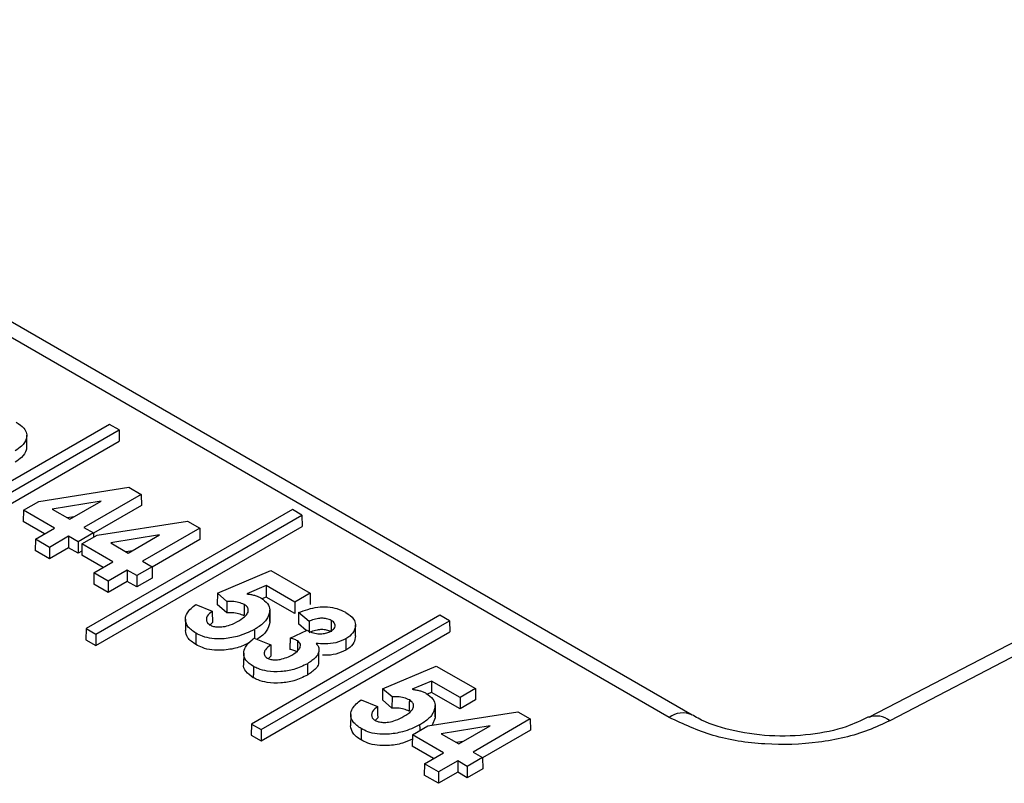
# Paper-space layout 'Sheet1' of a CAD drawing. Header units: millimetres. Extents: x -7 to 420, y -21 to 297.
# Tile 103 of 105: x 349.32 to 353.6, y 245.21 to 248.53. Entities that reach past the tile are written whole.
import ezdxf

# ---------------------------------------------------------------- set-up
doc = ezdxf.new("R2010")
doc.units = ezdxf.units.MM

psp = doc.layouts.new('Sheet1')

# ---------------------------------------------------------------- linework, layer by layer
at = {"color": 7, "linetype": 'Continuous', "lineweight": 25}
for p, q in [((352.1423, 245.4985), (346.9058, 248.5215)), ((352.2423, 245.5084), (347.0058, 248.5314)), ((355.7189, 246.9066), (353.0088, 245.4981)), ((355.8112, 246.8925), (353.101, 245.484)), ((349.7085, 246.7725), (348.889, 246.2994)), ((349.7502, 246.7484), (349.7085, 246.7725)), ((348.9307, 246.2753), (349.7502, 246.7484)), ((349.3499, 246.6771), (349.3493, 246.7261)), ((349.7502, 246.7484), (349.7509, 246.6994)), ((348.9307, 246.2259), (349.7509, 246.6994)), ((349.4016, 246.4377), (349.7935, 246.499)), ((349.7935, 246.499), (349.847, 246.468)), ((349.847, 246.468), (349.598, 246.3242)), ((349.847, 246.468), (349.8478, 246.419)), ((349.3348, 246.3991), (349.4016, 246.4377)), ((349.6724, 246.4383), (349.4598, 246.404)), ((349.5365, 246.3598), (349.6724, 246.4383)), ((349.8478, 246.419), (349.6395, 246.2988)), ((349.3348, 246.3991), (349.3341, 246.3501)), ((349.4697, 246.3213), (349.3348, 246.3991)), ((349.4598, 246.404), (349.5365, 246.3598)), ((349.554, 246.3699), (349.5266, 246.3655)), ((350.5037, 246.4021), (349.6074, 245.8847)), ((349.6491, 245.8606), (350.5454, 246.378)), ((350.5454, 246.378), (350.5037, 246.4021)), ((350.5454, 246.378), (350.5462, 246.3291)), ((349.4269, 246.2965), (349.3341, 246.3501)), ((349.6491, 245.8112), (350.5462, 246.3291)), ((349.6558, 246.2909), (350.0477, 246.3522)), ((350.0477, 246.3522), (350.1013, 246.3213)), ((349.3867, 246.2733), (349.4697, 246.3213)), ((349.5313, 246.2857), (349.4482, 246.2378)), ((349.5728, 246.2618), (349.5313, 246.2857)), ((349.5313, 246.2857), (349.5313, 246.2363)), ((349.6395, 246.3003), (349.5728, 246.2618)), ((349.5891, 246.2524), (349.6558, 246.2909)), ((349.598, 246.3242), (349.6395, 246.3003)), ((349.6395, 246.3003), (349.6398, 246.2816)), ((349.9267, 246.2915), (349.7141, 246.2572)), ((349.7907, 246.213), (349.9267, 246.2915)), ((350.1013, 246.3213), (349.8522, 246.1775)), ((350.1013, 246.3213), (350.102, 246.2723)), ((349.3867, 246.2733), (349.386, 246.2243)), ((349.4482, 246.2378), (349.3867, 246.2733)), ((349.5728, 246.2618), (349.5728, 246.2123)), ((349.5891, 246.2524), (349.5883, 246.2034)), ((349.724, 246.1745), (349.5891, 246.2524)), ((349.7141, 246.2572), (349.7907, 246.213)), ((350.102, 246.2723), (349.8938, 246.152)), ((349.4482, 246.1884), (349.386, 246.2243)), ((349.4482, 246.2378), (349.4482, 246.1884)), ((349.5313, 246.2363), (349.4482, 246.1884)), ((349.5728, 246.2123), (349.5313, 246.2363)), ((349.5886, 246.2215), (349.5728, 246.2123)), ((349.6812, 246.1498), (349.5883, 246.2034)), ((349.8082, 246.2231), (349.7808, 246.2187)), ((349.641, 246.1265), (349.724, 246.1745)), ((349.8522, 246.1775), (349.8937, 246.1535)), ((349.641, 246.1265), (349.6402, 246.0776)), ((349.7025, 246.091), (349.641, 246.1265)), ((349.7855, 246.139), (349.7025, 246.091)), ((349.827, 246.115), (349.7855, 246.139)), ((349.7855, 246.139), (349.7855, 246.0895)), ((349.8937, 246.1535), (349.827, 246.115)), ((349.827, 246.115), (349.827, 246.0656)), ((349.8937, 246.1535), (349.8945, 246.1045)), ((350.1778, 246.0382), (350.4105, 246.1368)), ((350.4105, 246.1368), (350.581, 246.0383)), ((349.7025, 246.0416), (349.6402, 246.0776)), ((349.7025, 246.091), (349.7025, 246.0416)), ((349.7855, 246.0895), (349.7025, 246.0416)), ((349.827, 246.0656), (349.7855, 246.0895)), ((349.8945, 246.1045), (349.827, 246.0656)), ((350.3904, 246.0713), (350.3059, 246.0356)), ((350.3904, 246.0713), (350.3903, 246.0219)), ((350.5143, 245.9998), (350.3904, 246.0713)), ((350.1778, 246.0382), (350.177, 245.9893)), ((350.2187, 246.0028), (350.1778, 246.0382)), ((350.581, 246.0383), (350.5143, 245.9998)), ((350.581, 246.0383), (350.5818, 245.9893)), ((350.0837, 245.99), (350.1555, 245.9604)), ((350.2184, 245.9535), (350.177, 245.9893)), ((350.2187, 246.0028), (350.2184, 245.9535)), ((350.3903, 246.0219), (350.3718, 246.0141)), ((350.5143, 245.9504), (350.3903, 246.0219)), ((350.5143, 245.9998), (350.5143, 245.9504)), ((351.1453, 245.943), (350.3258, 245.4699)), ((350.4063, 245.9154), (350.4058, 245.9644)), ((350.5767, 245.9159), (350.5306, 245.9544)), ((351.187, 245.919), (351.1453, 245.943)), ((350.0392, 245.9255), (350.0387, 245.8765)), ((350.1563, 245.9114), (350.1434, 245.8987)), ((350.3675, 245.4459), (351.187, 245.919)), ((350.5644, 245.8766), (350.5299, 245.9054)), ((350.7786, 245.8526), (350.7781, 245.9016)), ((351.187, 245.919), (351.1878, 245.87)), ((349.6074, 245.8847), (349.6067, 245.8357)), ((349.6074, 245.8847), (349.6491, 245.8606)), ((349.6491, 245.8606), (349.6491, 245.8112)), ((350.3675, 245.3965), (351.1878, 245.87)), ((350.494, 245.8434), (350.5678, 245.8782)), ((349.6067, 245.8357), (349.6491, 245.8112)), ((350.338, 245.8432), (350.4098, 245.8136)), ((350.2926, 245.7784), (350.2921, 245.7294)), ((350.6188, 245.7347), (350.6183, 245.7837)), ((350.4105, 245.7647), (350.3995, 245.7546)), ((350.8962, 245.6235), (351.1289, 245.722)), ((351.1289, 245.722), (351.2994, 245.6236)), ((351.1088, 245.6566), (351.0243, 245.6208)), ((351.2327, 245.5851), (351.1088, 245.6566)), ((351.1088, 245.6566), (351.1088, 245.6072)), ((350.8962, 245.6235), (350.8955, 245.5746)), ((350.9371, 245.588), (350.8962, 245.6235)), ((351.1088, 245.6072), (351.0902, 245.5993)), ((351.2327, 245.5356), (351.1088, 245.6072)), ((351.2994, 245.6236), (351.2327, 245.5851)), ((351.2994, 245.6236), (351.3002, 245.5746)), ((350.8022, 245.5752), (350.874, 245.5456)), ((350.9368, 245.5387), (350.8955, 245.5746)), ((350.9371, 245.588), (350.9368, 245.5387)), ((351.2327, 245.5851), (351.2327, 245.5356)), ((351.3002, 245.5746), (351.2327, 245.5356)), ((351.0927, 245.4614), (351.4846, 245.5227)), ((351.1247, 245.5007), (351.1242, 245.5497)), ((351.4846, 245.5227), (351.5381, 245.4918)), ((350.3258, 245.4699), (350.3251, 245.4209)), ((350.3258, 245.4699), (350.3675, 245.4459)), ((350.7576, 245.5108), (350.7571, 245.4618)), ((350.8747, 245.4967), (350.8618, 245.4839)), ((351.1247, 245.4968), (351.1113, 245.4643)), ((351.5381, 245.4918), (351.2891, 245.348)), ((351.5381, 245.4918), (351.5389, 245.4428)), ((352.2402, 245.5095), (352.2423, 245.5084)), ((350.3675, 245.4459), (350.3675, 245.3965)), ((351.0259, 245.4229), (351.0927, 245.4614)), ((351.3635, 245.462), (351.1509, 245.4278)), ((351.1509, 245.4278), (351.2275, 245.3835)), ((351.2275, 245.3835), (351.3635, 245.462)), ((351.5389, 245.4428), (351.3306, 245.3226)), ((350.3251, 245.4209), (350.3675, 245.3965)), ((351.0259, 245.4229), (351.0252, 245.3739)), ((351.1608, 245.345), (351.0259, 245.4229)), ((351.245, 245.3936), (351.2177, 245.3892)), ((351.118, 245.3203), (351.0252, 245.3739)), ((351.0778, 245.2971), (351.1608, 245.345)), ((351.2891, 245.348), (351.3306, 245.324)), ((351.2224, 245.3095), (351.1393, 245.2616)), ((351.2639, 245.2855), (351.2224, 245.3095)), ((351.2224, 245.3095), (351.2224, 245.2601)), ((351.3306, 245.324), (351.2639, 245.2855)), ((351.3306, 245.324), (351.3313, 245.275)), ((351.0778, 245.2971), (351.0771, 245.2481)), ((351.1393, 245.2616), (351.0778, 245.2971)), ((351.1393, 245.2616), (351.1393, 245.2121)), ((351.2224, 245.2601), (351.1393, 245.2121)), ((351.2639, 245.2361), (351.2224, 245.2601)), ((351.2639, 245.2855), (351.2639, 245.2361)), ((351.3313, 245.275), (351.2639, 245.2361)), ((351.1393, 245.2121), (351.0771, 245.2481))]:
    psp.add_line(p, q, dxfattribs=at)
at = {"color": 7, "linetype": 'Continuous', "lineweight": 25, "flags": 128}
for points in [[(350.1555, 245.9604), (350.1558, 245.943), (350.156, 245.9272), (350.1563, 245.9114)], [(350.4057, 245.9605), (350.4059, 245.9458), (350.406, 245.9311), (350.4062, 245.9115)], [(350.5767, 245.9159), (350.5766, 245.8963), (350.5766, 245.8814), (350.5766, 245.8737)], [(350.3387, 245.8805), (350.3388, 245.8657), (350.339, 245.8509), (350.339, 245.8428)], [(350.4098, 245.8136), (350.41, 245.7983), (350.4103, 245.7815), (350.4105, 245.7647)], [(350.5257, 245.8315), (350.5256, 245.8158), (350.5255, 245.7991), (350.5253, 245.7823)], [(350.7362, 245.8403), (350.7363, 245.8256), (350.7364, 245.8108), (350.7365, 245.7911)], [(350.874, 245.5456), (350.8742, 245.5283), (350.8745, 245.5125), (350.8747, 245.4967)], [(351.1241, 245.5458), (351.1243, 245.5311), (351.1245, 245.5164), (351.1247, 245.4968)], [(351.0572, 245.4657), (351.0573, 245.451), (351.0573, 245.441)]]:
    psp.add_lwpolyline(points, dxfattribs=at)
at = {"color": 8, "linetype": 'Continuous', "lineweight": 25}
for centre, radius, start, end in [((352.2007, 245.4206), 0.0973, 66.0334, 126.8614), ((353.0425, 245.4108), 0.0937, 51.3668, 110.78)]:
    psp.add_arc(centre, radius, start, end, dxfattribs=at)
at = {"color": 7, "linetype": 'Continuous', "lineweight": 25}
for points, knots in [([(349.3029, 246.7822), (349.3155, 246.7738), (349.3372, 246.7595), (349.351, 246.7333), (349.3477, 246.7061), (349.3312, 246.6791), (349.3082, 246.6638), (349.2981, 246.6571)], [0, 0, 0, 0, 0.23471, 0.402369, 0.570142, 0.810479, 1, 1, 1, 1]), ([(349.3485, 246.6772), (349.3484, 246.6716), (349.3483, 246.6548), (349.3313, 246.6299), (349.3085, 246.6146), (349.2985, 246.6079)], [0, 0, 0, 0, 0.21523, 0.654033, 1, 1, 1, 1]), ([(350.3059, 246.0356), (350.3115, 246.0348), (350.3227, 246.0332), (350.339, 246.0298), (350.3541, 246.0247), (350.3628, 246.0202), (350.3672, 246.018)], [0, 0, 0, 0, 0.249208, 0.498911, 0.745919, 1, 1, 1, 1]), ([(350.0847, 245.8644), (350.0712, 245.8738), (350.0458, 245.8916), (350.0362, 245.9242), (350.0464, 245.9584), (350.0696, 245.978), (350.0837, 245.99)], [0, 0, 0, 0, 0.2597, 0.491868, 0.690505, 1, 1, 1, 1]), ([(350.2939, 245.9892), (350.2864, 245.9927), (350.2713, 245.9997), (350.244, 246.0033), (350.2266, 246.0029), (350.2187, 246.0028)], [0, 0, 0, 0, 0.353362, 0.707533, 1, 1, 1, 1]), ([(350.2705, 245.9181), (350.2823, 245.9255), (350.2999, 245.9365), (350.3125, 245.9554), (350.3131, 245.9702), (350.3053, 245.9819), (350.297, 245.9873), (350.2939, 245.9892)], [0, 0, 0, 0, 0.367482, 0.550126, 0.734016, 0.902933, 1, 1, 1, 1]), ([(350.2939, 245.9892), (350.2939, 245.9827), (350.2938, 245.9713), (350.2937, 245.9549), (350.2936, 245.945), (350.2935, 245.94)], [0, 0, 0, 0, 0.397904, 0.698952, 1, 1, 1, 1]), ([(350.3672, 246.018), (350.3783, 246.0101), (350.3997, 245.995), (350.4059, 245.9734), (350.4057, 245.9624), (350.4057, 245.9605)], [0, 0, 0, 0, 0.474481, 0.911005, 1, 1, 1, 1]), ([(350.1555, 245.9604), (350.1471, 245.9535), (350.1335, 245.9426), (350.1289, 245.9251), (350.1313, 245.9112), (350.1403, 245.9042), (350.145, 245.9006)], [0, 0, 0, 0, 0.378903, 0.60705, 0.797182, 1, 1, 1, 1]), ([(350.2935, 245.94), (350.2861, 245.9435), (350.2711, 245.9504), (350.2439, 245.954), (350.2264, 245.9537), (350.2184, 245.9535)], [0, 0, 0, 0, 0.351576, 0.703994, 1, 1, 1, 1]), ([(350.4057, 245.9605), (350.4021, 245.9474), (350.3951, 245.9216), (350.3643, 245.8961), (350.344, 245.8837), (350.3387, 245.8805)], [0, 0, 0, 0, 0.434104, 0.854268, 1, 1, 1, 1]), ([(350.5306, 245.9544), (350.5305, 245.9462), (350.5302, 245.9299), (350.53, 245.9136), (350.5299, 245.9054)], [0, 0, 0, 0, 0.500024, 1, 1, 1, 1]), ([(350.5306, 245.9544), (350.5575, 245.9642), (350.5967, 245.9785), (350.6575, 245.9799), (350.6987, 245.9725), (350.7233, 245.9618), (350.735, 245.9554), (350.7364, 245.9546)], [0, 0, 0, 0, 0.412213, 0.599036, 0.785849, 0.973941, 1, 1, 1, 1]), ([(350.7364, 245.9546), (350.7494, 245.9456), (350.7714, 245.9304), (350.7808, 245.9005), (350.7732, 245.8722), (350.7543, 245.8514), (350.7392, 245.8422), (350.7362, 245.8403)], [0, 0, 0, 0, 0.271994, 0.458941, 0.700293, 0.93953, 1, 1, 1, 1]), ([(350.145, 245.9006), (350.1499, 245.8983), (350.1598, 245.8936), (350.1809, 245.8911), (350.2067, 245.8925), (350.2392, 245.9012), (350.2589, 245.9118), (350.2705, 245.9181)], [0, 0, 0, 0, 0.132017, 0.264946, 0.438407, 0.668787, 1, 1, 1, 1]), ([(350.4062, 245.9115), (350.4026, 245.8984), (350.3955, 245.8725), (350.3681, 245.8494), (350.3516, 245.8391), (350.3501, 245.8382)], [0, 0, 0, 0, 0.484593, 0.953498, 1, 1, 1, 1]), ([(350.6731, 245.9201), (350.6667, 245.923), (350.6545, 245.9285), (350.6321, 245.9302), (350.6086, 245.928), (350.5904, 245.9222), (350.5797, 245.9173), (350.5767, 245.9159)], [0, 0, 0, 0, 0.227011, 0.426416, 0.616268, 0.891149, 1, 1, 1, 1]), ([(350.6712, 245.8738), (350.6764, 245.8773), (350.6855, 245.8834), (350.691, 245.8945), (350.6898, 245.9046), (350.6835, 245.9135), (350.6763, 245.9181), (350.6731, 245.9201)], [0, 0, 0, 0, 0.264626, 0.456487, 0.648787, 0.840914, 1, 1, 1, 1]), ([(350.6731, 245.9201), (350.6731, 245.9137), (350.673, 245.9022), (350.6728, 245.8858), (350.6728, 245.8759), (350.6727, 245.8709)], [0, 0, 0, 0, 0.394277, 0.697114, 1, 1, 1, 1]), ([(350.0843, 245.8152), (350.0705, 245.8246), (350.0444, 245.8425), (350.0405, 245.8656), (350.0387, 245.8765)], [0, 0, 0, 0, 0.528827, 1, 1, 1, 1]), ([(350.0847, 245.8644), (350.0846, 245.8595), (350.0845, 245.8497), (350.0844, 245.8333), (350.0843, 245.8218), (350.0843, 245.8152)], [0, 0, 0, 0, 0.300005, 0.60001, 1, 1, 1, 1]), ([(350.3387, 245.8805), (350.3151, 245.8694), (350.2736, 245.8501), (350.2069, 245.8391), (350.1539, 245.8398), (350.114, 245.8493), (350.0938, 245.8597), (350.0847, 245.8644)], [0, 0, 0, 0, 0.318308, 0.557368, 0.714235, 0.871505, 1, 1, 1, 1]), ([(350.5678, 245.8782), (350.5728, 245.8755), (350.5846, 245.869), (350.6032, 245.8633), (350.6166, 245.8621), (350.6206, 245.8618)], [0, 0, 0, 0, 0.337683, 0.802697, 1, 1, 1, 1]), ([(350.6727, 245.8709), (350.6663, 245.8738), (350.6542, 245.8793), (350.6318, 245.8809), (350.6085, 245.8787), (350.5904, 245.8728), (350.5797, 245.8679), (350.5766, 245.8665)], [0, 0, 0, 0, 0.227526, 0.425201, 0.614067, 0.888756, 1, 1, 1, 1]), ([(350.6206, 245.8618), (350.6284, 245.862), (350.6434, 245.8623), (350.6602, 245.8679), (350.6683, 245.8723), (350.6712, 245.8738)], [0, 0, 0, 0, 0.410458, 0.789338, 1, 1, 1, 1]), ([(350.3158, 245.822), (350.2994, 245.8145), (350.265, 245.7988), (350.2069, 245.7899), (350.1537, 245.7905), (350.1137, 245.8), (350.0934, 245.8105), (350.0843, 245.8152)], [0, 0, 0, 0, 0.243069, 0.508386, 0.682699, 0.857451, 1, 1, 1, 1]), ([(350.3345, 245.7202), (350.3221, 245.729), (350.2986, 245.7457), (350.29, 245.7766), (350.2983, 245.8077), (350.3188, 245.8293), (350.3349, 245.841), (350.338, 245.8432)], [0, 0, 0, 0, 0.247443, 0.467718, 0.668679, 0.936702, 1, 1, 1, 1]), ([(350.4098, 245.8136), (350.4009, 245.8069), (350.3874, 245.7967), (350.3802, 245.78), (350.3815, 245.7676), (350.3891, 245.7601), (350.3938, 245.757), (350.3948, 245.7564)], [0, 0, 0, 0, 0.39406, 0.598648, 0.804723, 0.961794, 1, 1, 1, 1]), ([(350.494, 245.8434), (350.4939, 245.838), (350.4936, 245.8272), (350.4933, 245.8108), (350.4931, 245.7998), (350.493, 245.7943)], [0, 0, 0, 0, 0.32633, 0.663139, 1, 1, 1, 1]), ([(350.5257, 245.8315), (350.5233, 245.8328), (350.5185, 245.8353), (350.5079, 245.8393), (350.4994, 245.8418), (350.494, 245.8434)], [0, 0, 0, 0, 0.257662, 0.51561, 1, 1, 1, 1]), ([(350.5039, 245.7713), (350.514, 245.7778), (350.5295, 245.7878), (350.5391, 245.8044), (350.5397, 245.8159), (350.535, 245.8251), (350.5288, 245.8294), (350.5257, 245.8315)], [0, 0, 0, 0, 0.381704, 0.584613, 0.757272, 0.880542, 1, 1, 1, 1]), ([(350.6073, 245.8204), (350.6121, 245.8138), (350.6213, 245.801), (350.6186, 245.7796), (350.6045, 245.7551), (350.5826, 245.7407), (350.569, 245.7318)], [0, 0, 0, 0, 0.215558, 0.420828, 0.640674, 1, 1, 1, 1]), ([(350.7362, 245.8403), (350.7225, 245.8339), (350.696, 245.8214), (350.6484, 245.8167), (350.6198, 245.8193), (350.6073, 245.8204)], [0, 0, 0, 0, 0.375048, 0.727611, 1, 1, 1, 1]), ([(350.7782, 245.8526), (350.777, 245.8428), (350.7744, 245.8227), (350.7547, 245.8022), (350.7396, 245.793), (350.7365, 245.7911)], [0, 0, 0, 0, 0.436013, 0.886088, 1, 1, 1, 1]), ([(350.3948, 245.7564), (350.3995, 245.7543), (350.4091, 245.7499), (350.4293, 245.7482), (350.4541, 245.7506), (350.4805, 245.7587), (350.4963, 245.7672), (350.5039, 245.7713)], [0, 0, 0, 0, 0.145281, 0.290651, 0.477983, 0.748642, 1, 1, 1, 1]), ([(350.5253, 245.7823), (350.5229, 245.7835), (350.5181, 245.7861), (350.5073, 245.7902), (350.4987, 245.7927), (350.493, 245.7943)], [0, 0, 0, 0, 0.253442, 0.507139, 1, 1, 1, 1]), ([(350.7365, 245.7911), (350.7228, 245.7847), (350.6963, 245.7724), (350.6577, 245.7677), (350.638, 245.7692), (350.6345, 245.7694)], [0, 0, 0, 0, 0.467467, 0.906463, 1, 1, 1, 1]), ([(350.3341, 245.671), (350.322, 245.6798), (350.2993, 245.6965), (350.2895, 245.7189), (350.2923, 245.729), (350.2924, 245.7294)], [0, 0, 0, 0, 0.520859, 0.98427, 1, 1, 1, 1]), ([(350.569, 245.7318), (350.5504, 245.7226), (350.5166, 245.7059), (350.4535, 245.6959), (350.3986, 245.6976), (350.3583, 245.7078), (350.341, 245.7168), (350.3345, 245.7202)], [0, 0, 0, 0, 0.278797, 0.50563, 0.73261, 0.899446, 1, 1, 1, 1]), ([(350.569, 245.7318), (350.569, 245.7269), (350.5691, 245.7171), (350.5692, 245.7007), (350.5693, 245.6892), (350.5694, 245.6826)], [0, 0, 0, 0, 0.300005, 0.60001, 1, 1, 1, 1]), ([(350.6181, 245.7347), (350.618, 245.7336), (350.6177, 245.7252), (350.6039, 245.706), (350.5826, 245.6915), (350.5694, 245.6826)], [0, 0, 0, 0, 0.055404, 0.41495, 1, 1, 1, 1]), ([(350.3345, 245.7202), (350.3344, 245.7153), (350.3343, 245.7055), (350.3342, 245.6891), (350.3341, 245.6776), (350.3341, 245.671)], [0, 0, 0, 0, 0.300005, 0.60001, 1, 1, 1, 1]), ([(350.5694, 245.6826), (350.5507, 245.6734), (350.5169, 245.6567), (350.4538, 245.6466), (350.3987, 245.6483), (350.3581, 245.6585), (350.3407, 245.6676), (350.3341, 245.671)], [0, 0, 0, 0, 0.277888, 0.504722, 0.731713, 0.898791, 1, 1, 1, 1]), ([(351.0243, 245.6208), (351.0299, 245.62), (351.0411, 245.6185), (351.0574, 245.615), (351.0726, 245.61), (351.0812, 245.6055), (351.0856, 245.6032)], [0, 0, 0, 0, 0.249203, 0.49892, 0.745903, 1, 1, 1, 1]), ([(351.0856, 245.6032), (351.0968, 245.5954), (351.1181, 245.5803), (351.1244, 245.5587), (351.1242, 245.5476), (351.1241, 245.5458)], [0, 0, 0, 0, 0.474474, 0.911004, 1, 1, 1, 1]), ([(350.8031, 245.4497), (350.7897, 245.4591), (350.7643, 245.4768), (350.7547, 245.5094), (350.7648, 245.5437), (350.788, 245.5633), (350.8022, 245.5752)], [0, 0, 0, 0, 0.259694, 0.491868, 0.690504, 1, 1, 1, 1]), ([(351.0123, 245.5745), (351.0048, 245.578), (350.9897, 245.585), (350.9625, 245.5886), (350.945, 245.5882), (350.9371, 245.588)], [0, 0, 0, 0, 0.353374, 0.707538, 1, 1, 1, 1]), ([(350.9889, 245.5034), (351.0007, 245.5107), (351.0184, 245.5218), (351.0309, 245.5406), (351.0315, 245.5554), (351.0237, 245.5672), (351.0154, 245.5726), (351.0123, 245.5745)], [0, 0, 0, 0, 0.367485, 0.55013, 0.734015, 0.902943, 1, 1, 1, 1]), ([(351.0123, 245.5745), (351.0123, 245.568), (351.0122, 245.5565), (351.0121, 245.5401), (351.012, 245.5302), (351.012, 245.5253)], [0, 0, 0, 0, 0.397904, 0.698952, 1, 1, 1, 1]), ([(350.874, 245.5456), (350.8655, 245.5388), (350.8519, 245.5278), (350.8473, 245.5104), (350.8497, 245.4965), (350.8587, 245.4895), (350.8634, 245.4859)], [0, 0, 0, 0, 0.378904, 0.607051, 0.797194, 1, 1, 1, 1]), ([(351.012, 245.5253), (351.0045, 245.5288), (350.9895, 245.5357), (350.9623, 245.5393), (350.9448, 245.5389), (350.9368, 245.5387)], [0, 0, 0, 0, 0.351587, 0.703999, 1, 1, 1, 1]), ([(351.1241, 245.5458), (351.1206, 245.5326), (351.1135, 245.5069), (351.0827, 245.4813), (351.0624, 245.4689), (351.0572, 245.4657)], [0, 0, 0, 0, 0.434108, 0.854268, 1, 1, 1, 1]), ([(350.8634, 245.4859), (350.8683, 245.4836), (350.8783, 245.4789), (350.8993, 245.4763), (350.9252, 245.4777), (350.9577, 245.4865), (350.9773, 245.4971), (350.9889, 245.5034)], [0, 0, 0, 0, 0.132017, 0.264946, 0.438407, 0.668787, 1, 1, 1, 1]), ([(353.101, 245.484), (353.0706, 245.4697), (352.9795, 245.427), (352.7939, 245.3836), (352.5574, 245.3758), (352.3249, 245.412), (352.2032, 245.4696), (352.1423, 245.4985)], [0, 0, 0, 0, 0.111619, 0.333659, 0.555725, 0.777863, 1, 1, 1, 1]), ([(353.0085, 245.501), (352.9773, 245.4856), (352.9059, 245.4504), (352.7547, 245.42), (352.5775, 245.4132), (352.4023, 245.4407), (352.2983, 245.4763), (352.2493, 245.5051), (352.2405, 245.5102)], [0, 0, 0, 0, 0.149802, 0.343201, 0.548216, 0.753683, 0.95577, 1, 1, 1, 1]), ([(350.8027, 245.4005), (350.7889, 245.4099), (350.7628, 245.4277), (350.759, 245.4509), (350.7572, 245.4618)], [0, 0, 0, 0, 0.528827, 1, 1, 1, 1]), ([(350.8031, 245.4497), (350.803, 245.4448), (350.803, 245.4349), (350.8028, 245.4185), (350.8028, 245.407), (350.8027, 245.4005)], [0, 0, 0, 0, 0.300005, 0.60001, 1, 1, 1, 1]), ([(351.0572, 245.4657), (351.0335, 245.4547), (350.992, 245.4354), (350.9254, 245.4244), (350.8723, 245.425), (350.8324, 245.4345), (350.8122, 245.445), (350.8031, 245.4497)], [0, 0, 0, 0, 0.318307, 0.557368, 0.714231, 0.871506, 1, 1, 1, 1]), ([(351.0256, 245.4039), (351.0119, 245.3977), (350.9801, 245.3834), (350.9253, 245.3752), (350.8722, 245.3757), (350.8321, 245.3853), (350.8118, 245.3958), (350.8027, 245.4005)], [0, 0, 0, 0, 0.210883, 0.487482, 0.669208, 0.85139, 1, 1, 1, 1])]:
    psp.add_open_spline(points, degree=3, knots=knots, dxfattribs=at)

doc.saveas('drawing.dxf')
